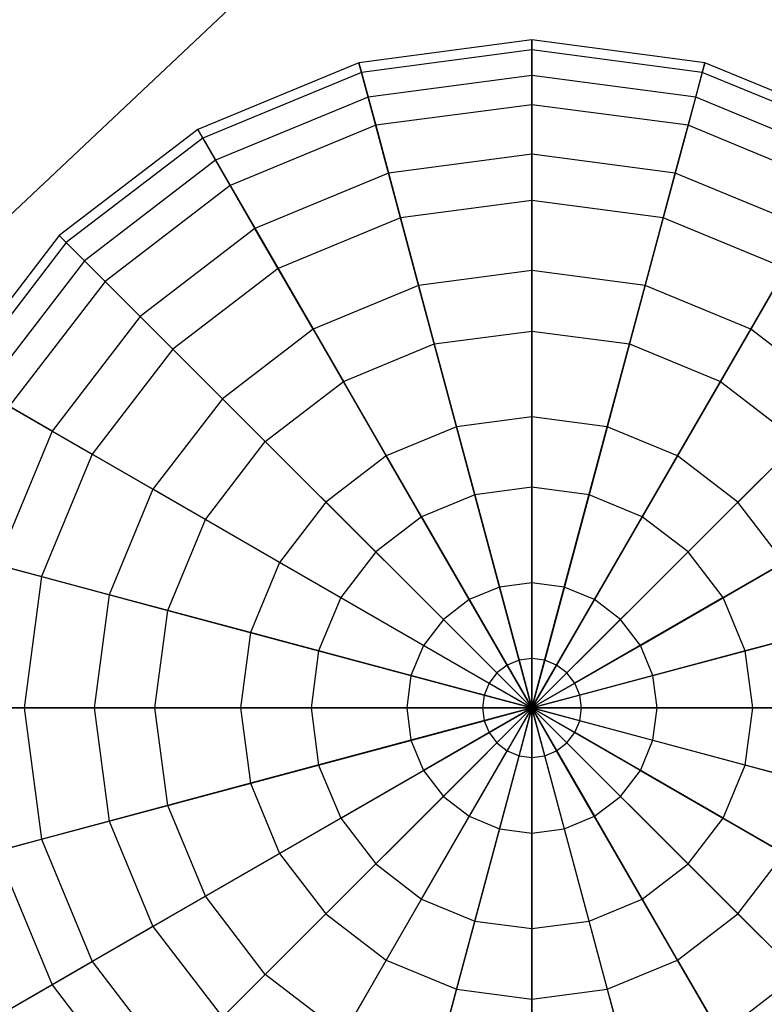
# Model space of a CAD drawing. Extents: x -29 to 29, y -26.9 to 31.
# Tile 5 of 43: x -12.8 to -8.4, y -14.7 to -8.9. Entities that reach past the tile are written whole.
import ezdxf

# ---------------------------------------------------------------- set-up
doc = ezdxf.new("R2010")
doc.units = 0
doc.header["$LTSCALE"] = 2.54
doc.layers.get('0').update_dxf_attribs({"color": 13, "linetype": 'CONTINUOUS'})

# ---------------------------------------------------------------- blocks, each defined once
blk = doc.blocks.new('GRUPUJ_2')
at = {"color": 0}
for p, q in [((28.9757, 28.9757, 15.88), (12.7738, 13.69, 15.98)), ((28.9757, 28.9757, 15.88), (12.7738, 13.69, 15.98)), ((19.175, 17.8822, 12.2466), (18.1668, 17.7495, 12.2466)), ((19.175, 17.8822, 12.2466), (18.1668, 17.7495, 12.2466)), ((19.175, 17.6748, 13.245), (19.175, 17.8822, 12.2466)), ((20.1832, 17.7495, 12.2466), (19.175, 17.8822, 12.2466)), ((19.175, 17.8822, 12.2466), (19.175, 17.8241, 11.2286)), ((19.175, 17.6748, 13.245), (19.175, 17.8822, 12.2466)), ((20.1832, 17.7495, 12.2466), (19.175, 17.8822, 12.2466)), ((19.175, 17.8822, 12.2466), (19.175, 17.8241, 11.2286)), ((19.175, 17.8241, 11.2286), (18.1818, 17.6933, 11.2286)), ((19.175, 17.8241, 11.2286), (18.1818, 17.6933, 11.2286)), ((19.175, 17.8241, 11.2286), (19.175, 17.5045, 10.2603)), ((20.1681, 17.6933, 11.2286), (19.175, 17.8241, 11.2286)), ((20.1681, 17.6933, 11.2286), (19.175, 17.8241, 11.2286)), ((19.175, 17.8241, 11.2286), (19.175, 17.5045, 10.2603)), ((18.1668, 17.7495, 12.2466), (17.2273, 17.3603, 12.2466)), ((18.1668, 17.7495, 12.2466), (17.2273, 17.3603, 12.2466)), ((18.1668, 17.7495, 12.2466), (18.1818, 17.6933, 11.2286)), ((18.2204, 17.5492, 13.245), (18.1668, 17.7495, 12.2466)), ((18.2204, 17.5492, 13.245), (18.1668, 17.7495, 12.2466)), ((18.1668, 17.7495, 12.2466), (18.1818, 17.6933, 11.2286)), ((20.1295, 17.5492, 13.245), (20.1832, 17.7495, 12.2466)), ((20.1295, 17.5492, 13.245), (20.1832, 17.7495, 12.2466)), ((20.1832, 17.7495, 12.2466), (20.1681, 17.6933, 11.2286)), ((20.1832, 17.7495, 12.2466), (20.1681, 17.6933, 11.2286)), ((21.1226, 17.3603, 12.2466), (20.1832, 17.7495, 12.2466)), ((21.1226, 17.3603, 12.2466), (20.1832, 17.7495, 12.2466)), ((18.1818, 17.6933, 11.2286), (17.2563, 17.31, 11.2286)), ((18.1818, 17.6933, 11.2286), (17.2563, 17.31, 11.2286)), ((18.1818, 17.6933, 11.2286), (18.2645, 17.3846, 10.2603)), ((18.1818, 17.6933, 11.2286), (18.2645, 17.3846, 10.2603)), ((20.1681, 17.6933, 11.2286), (20.0854, 17.3846, 10.2603)), ((20.1681, 17.6933, 11.2286), (20.0854, 17.3846, 10.2603)), ((21.0936, 17.31, 11.2286), (20.1681, 17.6933, 11.2286)), ((21.0936, 17.31, 11.2286), (20.1681, 17.6933, 11.2286)), ((19.175, 17.6748, 13.245), (18.2204, 17.5492, 13.245)), ((19.175, 17.6748, 13.245), (18.2204, 17.5492, 13.245)), ((19.175, 17.2161, 14.1556), (19.175, 17.6748, 13.245)), ((20.1295, 17.5492, 13.245), (19.175, 17.6748, 13.245)), ((19.175, 17.2161, 14.1556), (19.175, 17.6748, 13.245)), ((20.1295, 17.5492, 13.245), (19.175, 17.6748, 13.245)), ((18.2204, 17.5492, 13.245), (17.331, 17.1807, 13.245)), ((18.2204, 17.5492, 13.245), (17.331, 17.1807, 13.245)), ((18.3392, 17.1061, 14.1556), (18.2204, 17.5492, 13.245)), ((18.3392, 17.1061, 14.1556), (18.2204, 17.5492, 13.245)), ((20.0108, 17.1061, 14.1556), (20.1295, 17.5492, 13.245)), ((20.0108, 17.1061, 14.1556), (20.1295, 17.5492, 13.245)), ((21.019, 17.1807, 13.245), (20.1295, 17.5492, 13.245)), ((21.019, 17.1807, 13.245), (20.1295, 17.5492, 13.245)), ((19.175, 17.5045, 10.2603), (18.2645, 17.3846, 10.2603)), ((19.175, 17.5045, 10.2603), (18.2645, 17.3846, 10.2603)), ((19.175, 17.5045, 10.2603), (19.175, 16.9452, 9.4077)), ((20.0854, 17.3846, 10.2603), (19.175, 17.5045, 10.2603)), ((20.0854, 17.3846, 10.2603), (19.175, 17.5045, 10.2603)), ((19.175, 17.5045, 10.2603), (19.175, 16.9452, 9.4077)), ((17.2273, 17.3603, 12.2466), (16.4205, 16.7413, 12.2466)), ((17.2273, 17.3603, 12.2466), (16.4205, 16.7413, 12.2466)), ((17.331, 17.1807, 13.245), (17.2273, 17.3603, 12.2466)), ((17.2273, 17.3603, 12.2466), (17.2563, 17.31, 11.2286)), ((17.331, 17.1807, 13.245), (17.2273, 17.3603, 12.2466)), ((17.2273, 17.3603, 12.2466), (17.2563, 17.31, 11.2286)), ((18.2645, 17.3846, 10.2603), (17.4161, 17.0332, 10.2603)), ((18.2645, 17.3846, 10.2603), (17.4161, 17.0332, 10.2603)), ((18.2645, 17.3846, 10.2603), (18.4093, 16.8444, 9.4077)), ((18.2645, 17.3846, 10.2603), (18.4093, 16.8444, 9.4077)), ((20.0854, 17.3846, 10.2603), (19.9406, 16.8444, 9.4077)), ((20.0854, 17.3846, 10.2603), (19.9406, 16.8444, 9.4077)), ((20.9338, 17.0332, 10.2603), (20.0854, 17.3846, 10.2603)), ((20.9338, 17.0332, 10.2603), (20.0854, 17.3846, 10.2603)), ((17.2563, 17.31, 11.2286), (16.4616, 16.7002, 11.2286)), ((17.2563, 17.31, 11.2286), (16.4616, 16.7002, 11.2286)), ((17.2563, 17.31, 11.2286), (17.4161, 17.0332, 10.2603)), ((17.2563, 17.31, 11.2286), (17.4161, 17.0332, 10.2603)), ((17.331, 17.1807, 13.245), (16.5672, 16.5946, 13.245)), ((17.331, 17.1807, 13.245), (16.5672, 16.5946, 13.245)), ((17.5603, 16.7835, 14.1556), (17.331, 17.1807, 13.245)), ((17.5603, 16.7835, 14.1556), (17.331, 17.1807, 13.245)), ((19.175, 17.2161, 14.1556), (18.3392, 17.1061, 14.1556)), ((19.175, 17.2161, 14.1556), (18.3392, 17.1061, 14.1556)), ((19.175, 16.5374, 14.9166), (19.175, 17.2161, 14.1556)), ((20.0108, 17.1061, 14.1556), (19.175, 17.2161, 14.1556)), ((19.175, 16.5374, 14.9166), (19.175, 17.2161, 14.1556)), ((20.0108, 17.1061, 14.1556), (19.175, 17.2161, 14.1556)), ((18.3392, 17.1061, 14.1556), (17.5603, 16.7835, 14.1556)), ((18.3392, 17.1061, 14.1556), (17.5603, 16.7835, 14.1556)), ((18.5148, 16.4505, 14.9166), (18.3392, 17.1061, 14.1556)), ((18.5148, 16.4505, 14.9166), (18.3392, 17.1061, 14.1556)), ((19.8351, 16.4505, 14.9166), (20.0108, 17.1061, 14.1556)), ((19.8351, 16.4505, 14.9166), (20.0108, 17.1061, 14.1556)), ((20.7896, 16.7835, 14.1556), (20.0108, 17.1061, 14.1556)), ((20.7896, 16.7835, 14.1556), (20.0108, 17.1061, 14.1556)), ((17.4161, 17.0332, 10.2603), (16.6876, 16.4742, 10.2603)), ((17.4161, 17.0332, 10.2603), (16.6876, 16.4742, 10.2603)), ((17.4161, 17.0332, 10.2603), (17.6958, 16.5488, 9.4077)), ((17.4161, 17.0332, 10.2603), (17.6958, 16.5488, 9.4077)), ((19.175, 16.9452, 9.4077), (18.4093, 16.8444, 9.4077)), ((19.175, 16.9452, 9.4077), (18.4093, 16.8444, 9.4077)), ((19.175, 16.9452, 9.4077), (19.175, 16.1842, 8.729)), ((19.9406, 16.8444, 9.4077), (19.175, 16.9452, 9.4077)), ((19.175, 16.9452, 9.4077), (19.175, 16.1842, 8.729)), ((19.9406, 16.8444, 9.4077), (19.175, 16.9452, 9.4077)), ((18.4093, 16.8444, 9.4077), (17.6958, 16.5488, 9.4077)), ((18.4093, 16.8444, 9.4077), (17.6958, 16.5488, 9.4077)), ((18.4093, 16.8444, 9.4077), (18.6062, 16.1094, 8.729)), ((18.4093, 16.8444, 9.4077), (18.6062, 16.1094, 8.729)), ((19.9406, 16.8444, 9.4077), (19.7437, 16.1094, 8.729)), ((19.9406, 16.8444, 9.4077), (19.7437, 16.1094, 8.729)), ((20.6541, 16.5488, 9.4077), (19.9406, 16.8444, 9.4077)), ((20.6541, 16.5488, 9.4077), (19.9406, 16.8444, 9.4077)), ((17.5603, 16.7835, 14.1556), (16.8915, 16.2703, 14.1556)), ((17.5603, 16.7835, 14.1556), (16.8915, 16.2703, 14.1556)), ((17.8997, 16.1957, 14.9166), (17.5603, 16.7835, 14.1556)), ((17.8997, 16.1957, 14.9166), (17.5603, 16.7835, 14.1556)), ((20.4502, 16.1957, 14.9166), (20.7896, 16.7835, 14.1556)), ((20.4502, 16.1957, 14.9166), (20.7896, 16.7835, 14.1556)), ((16.4205, 16.7413, 12.2466), (15.8015, 15.9345, 12.2466)), ((16.4205, 16.7413, 12.2466), (15.8015, 15.9345, 12.2466)), ((16.4205, 16.7413, 12.2466), (16.4616, 16.7002, 11.2286)), ((16.5672, 16.5946, 13.245), (16.4205, 16.7413, 12.2466)), ((16.5672, 16.5946, 13.245), (16.4205, 16.7413, 12.2466)), ((16.4205, 16.7413, 12.2466), (16.4616, 16.7002, 11.2286)), ((16.4616, 16.7002, 11.2286), (15.8518, 15.9055, 11.2286)), ((16.4616, 16.7002, 11.2286), (15.8518, 15.9055, 11.2286)), ((16.4616, 16.7002, 11.2286), (16.6876, 16.4742, 10.2603)), ((16.4616, 16.7002, 11.2286), (16.6876, 16.4742, 10.2603)), ((16.5672, 16.5946, 13.245), (15.9811, 15.8308, 13.245)), ((16.5672, 16.5946, 13.245), (15.9811, 15.8308, 13.245)), ((16.8915, 16.2703, 14.1556), (16.5672, 16.5946, 13.245)), ((16.8915, 16.2703, 14.1556), (16.5672, 16.5946, 13.245)), ((17.6958, 16.5488, 9.4077), (17.0831, 16.0787, 9.4077)), ((17.6958, 16.5488, 9.4077), (17.0831, 16.0787, 9.4077)), ((17.6958, 16.5488, 9.4077), (18.0763, 15.8898, 8.729)), ((17.6958, 16.5488, 9.4077), (18.0763, 15.8898, 8.729)), ((19.175, 16.5374, 14.9166), (18.5148, 16.4505, 14.9166)), ((19.175, 16.5374, 14.9166), (18.5148, 16.4505, 14.9166)), ((19.175, 15.6848, 15.4759), (19.175, 16.5374, 14.9166)), ((19.8351, 16.4505, 14.9166), (19.175, 16.5374, 14.9166)), ((19.175, 15.6848, 15.4759), (19.175, 16.5374, 14.9166)), ((19.8351, 16.4505, 14.9166), (19.175, 16.5374, 14.9166)), ((20.6541, 16.5488, 9.4077), (20.2737, 15.8898, 8.729)), ((20.6541, 16.5488, 9.4077), (20.2737, 15.8898, 8.729)), ((16.6876, 16.4742, 10.2603), (16.1286, 15.7457, 10.2603)), ((16.6876, 16.4742, 10.2603), (16.1286, 15.7457, 10.2603)), ((16.6876, 16.4742, 10.2603), (17.0831, 16.0787, 9.4077)), ((16.6876, 16.4742, 10.2603), (17.0831, 16.0787, 9.4077)), ((18.5148, 16.4505, 14.9166), (17.8997, 16.1957, 14.9166)), ((18.5148, 16.4505, 14.9166), (17.8997, 16.1957, 14.9166)), ((18.7355, 15.6269, 15.4759), (18.5148, 16.4505, 14.9166)), ((18.7355, 15.6269, 15.4759), (18.5148, 16.4505, 14.9166)), ((19.6144, 15.6269, 15.4759), (19.8351, 16.4505, 14.9166)), ((19.6144, 15.6269, 15.4759), (19.8351, 16.4505, 14.9166)), ((20.4502, 16.1957, 14.9166), (19.8351, 16.4505, 14.9166)), ((20.4502, 16.1957, 14.9166), (19.8351, 16.4505, 14.9166)), ((16.8915, 16.2703, 14.1556), (16.3783, 15.6015, 14.1556)), ((16.8915, 16.2703, 14.1556), (16.3783, 15.6015, 14.1556)), ((17.3715, 15.7903, 14.9166), (16.8915, 16.2703, 14.1556)), ((17.3715, 15.7903, 14.9166), (16.8915, 16.2703, 14.1556)), ((17.8997, 16.1957, 14.9166), (17.3715, 15.7903, 14.9166)), ((17.8997, 16.1957, 14.9166), (17.3715, 15.7903, 14.9166)), ((18.326, 15.4573, 15.4759), (17.8997, 16.1957, 14.9166)), ((18.326, 15.4573, 15.4759), (17.8997, 16.1957, 14.9166)), ((20.0239, 15.4573, 15.4759), (20.4502, 16.1957, 14.9166)), ((20.0239, 15.4573, 15.4759), (20.4502, 16.1957, 14.9166)), ((20.9785, 15.7903, 14.9166), (20.4502, 16.1957, 14.9166)), ((20.9785, 15.7903, 14.9166), (20.4502, 16.1957, 14.9166)), ((18.6062, 16.1094, 8.729), (19.175, 16.1842, 8.729)), ((18.6062, 16.1094, 8.729), (19.175, 16.1842, 8.729)), ((19.175, 16.1842, 8.729), (19.7437, 16.1094, 8.729)), ((19.175, 16.1842, 8.729), (19.175, 15.2736, 8.2703)), ((19.175, 16.1842, 8.729), (19.175, 15.2736, 8.2703)), ((19.175, 16.1842, 8.729), (19.7437, 16.1094, 8.729)), ((17.0831, 16.0787, 9.4077), (16.613, 15.466, 9.4077)), ((17.0831, 16.0787, 9.4077), (16.613, 15.466, 9.4077)), ((17.0831, 16.0787, 9.4077), (17.6212, 15.5406, 8.729)), ((17.0831, 16.0787, 9.4077), (17.6212, 15.5406, 8.729)), ((18.0763, 15.8898, 8.729), (18.6062, 16.1094, 8.729)), ((18.0763, 15.8898, 8.729), (18.6062, 16.1094, 8.729)), ((18.6062, 16.1094, 8.729), (18.8419, 15.2297, 8.2703)), ((18.6062, 16.1094, 8.729), (18.8419, 15.2297, 8.2703)), ((19.7437, 16.1094, 8.729), (19.508, 15.2297, 8.2703)), ((19.7437, 16.1094, 8.729), (19.508, 15.2297, 8.2703)), ((19.7437, 16.1094, 8.729), (20.2737, 15.8898, 8.729)), ((19.7437, 16.1094, 8.729), (20.2737, 15.8898, 8.729)), ((17.6212, 15.5406, 8.729), (18.0763, 15.8898, 8.729)), ((17.6212, 15.5406, 8.729), (18.0763, 15.8898, 8.729)), ((18.0763, 15.8898, 8.729), (18.5316, 15.1012, 8.2703)), ((18.0763, 15.8898, 8.729), (18.5316, 15.1012, 8.2703)), ((20.2737, 15.8898, 8.729), (19.8183, 15.1012, 8.2703)), ((20.2737, 15.8898, 8.729), (19.8183, 15.1012, 8.2703)), ((20.2737, 15.8898, 8.729), (20.7288, 15.5406, 8.729)), ((20.2737, 15.8898, 8.729), (20.7288, 15.5406, 8.729)), ((16.3783, 15.6015, 14.1556), (15.9811, 15.8308, 13.245)), ((16.3783, 15.6015, 14.1556), (15.9811, 15.8308, 13.245)), ((17.3715, 15.7903, 14.9166), (16.9661, 15.2621, 14.9166)), ((17.3715, 15.7903, 14.9166), (16.9661, 15.2621, 14.9166)), ((17.9743, 15.1875, 15.4759), (17.3715, 15.7903, 14.9166)), ((17.9743, 15.1875, 15.4759), (17.3715, 15.7903, 14.9166)), ((20.3756, 15.1875, 15.4759), (20.9785, 15.7903, 14.9166)), ((20.3756, 15.1875, 15.4759), (20.9785, 15.7903, 14.9166)), ((16.1286, 15.7457, 10.2603), (16.613, 15.466, 9.4077)), ((16.1286, 15.7457, 10.2603), (16.613, 15.466, 9.4077)), ((19.175, 15.6848, 15.4759), (18.7355, 15.6269, 15.4759)), ((19.175, 15.6848, 15.4759), (18.7355, 15.6269, 15.4759)), ((19.6144, 15.6269, 15.4759), (19.175, 15.6848, 15.4759)), ((19.175, 14.7165, 15.7955), (19.175, 15.6848, 15.4759)), ((19.6144, 15.6269, 15.4759), (19.175, 15.6848, 15.4759)), ((19.175, 14.7165, 15.7955), (19.175, 15.6848, 15.4759)), ((18.7355, 15.6269, 15.4759), (18.326, 15.4573, 15.4759)), ((18.7355, 15.6269, 15.4759), (18.326, 15.4573, 15.4759)), ((18.9861, 14.6916, 15.7955), (18.7355, 15.6269, 15.4759)), ((18.9861, 14.6916, 15.7955), (18.7355, 15.6269, 15.4759)), ((19.3638, 14.6916, 15.7955), (19.6144, 15.6269, 15.4759)), ((19.3638, 14.6916, 15.7955), (19.6144, 15.6269, 15.4759)), ((20.0239, 15.4573, 15.4759), (19.6144, 15.6269, 15.4759)), ((20.0239, 15.4573, 15.4759), (19.6144, 15.6269, 15.4759)), ((16.3783, 15.6015, 14.1556), (16.0557, 14.8226, 14.1556)), ((16.3783, 15.6015, 14.1556), (16.0557, 14.8226, 14.1556)), ((16.9661, 15.2621, 14.9166), (16.3783, 15.6015, 14.1556)), ((16.9661, 15.2621, 14.9166), (16.3783, 15.6015, 14.1556)), ((17.272, 15.0855, 8.729), (17.6212, 15.5406, 8.729)), ((17.272, 15.0855, 8.729), (17.6212, 15.5406, 8.729)), ((17.6212, 15.5406, 8.729), (18.2651, 14.8967, 8.2703)), ((17.6212, 15.5406, 8.729), (18.2651, 14.8967, 8.2703)), ((20.7288, 15.5406, 8.729), (20.0848, 14.8967, 8.2703)), ((20.7288, 15.5406, 8.729), (20.0848, 14.8967, 8.2703)), ((16.613, 15.466, 9.4077), (16.3174, 14.7525, 9.4077)), ((16.613, 15.466, 9.4077), (16.3174, 14.7525, 9.4077)), ((16.613, 15.466, 9.4077), (17.272, 15.0855, 8.729)), ((16.613, 15.466, 9.4077), (17.272, 15.0855, 8.729)), ((18.326, 15.4573, 15.4759), (17.9743, 15.1875, 15.4759)), ((18.326, 15.4573, 15.4759), (17.9743, 15.1875, 15.4759)), ((18.8101, 14.6188, 15.7955), (18.326, 15.4573, 15.4759)), ((18.8101, 14.6188, 15.7955), (18.326, 15.4573, 15.4759)), ((19.5398, 14.6188, 15.7955), (20.0239, 15.4573, 15.4759)), ((19.5398, 14.6188, 15.7955), (20.0239, 15.4573, 15.4759)), ((20.3756, 15.1875, 15.4759), (20.0239, 15.4573, 15.4759)), ((20.3756, 15.1875, 15.4759), (20.0239, 15.4573, 15.4759)), ((19.175, 15.2736, 8.2703), (18.8419, 15.2297, 8.2703)), ((19.175, 15.2736, 8.2703), (18.8419, 15.2297, 8.2703)), ((19.508, 15.2297, 8.2703), (19.175, 15.2736, 8.2703)), ((19.175, 15.2736, 8.2703), (19.175, 14.2752, 8.0629)), ((19.175, 15.2736, 8.2703), (19.175, 14.2752, 8.0629)), ((19.508, 15.2297, 8.2703), (19.175, 15.2736, 8.2703)), ((16.9661, 15.2621, 14.9166), (16.7113, 14.647, 14.9166)), ((16.9661, 15.2621, 14.9166), (16.7113, 14.647, 14.9166)), ((17.7045, 14.8358, 15.4759), (16.9661, 15.2621, 14.9166)), ((17.7045, 14.8358, 15.4759), (16.9661, 15.2621, 14.9166)), ((18.8419, 15.2297, 8.2703), (18.5316, 15.1012, 8.2703)), ((18.8419, 15.2297, 8.2703), (18.5316, 15.1012, 8.2703)), ((18.8419, 15.2297, 8.2703), (19.1003, 14.2654, 8.0629)), ((18.8419, 15.2297, 8.2703), (19.1003, 14.2654, 8.0629)), ((19.508, 15.2297, 8.2703), (19.2496, 14.2654, 8.0629)), ((19.508, 15.2297, 8.2703), (19.2496, 14.2654, 8.0629)), ((19.8183, 15.1012, 8.2703), (19.508, 15.2297, 8.2703)), ((19.8183, 15.1012, 8.2703), (19.508, 15.2297, 8.2703)), ((17.9743, 15.1875, 15.4759), (17.7045, 14.8358, 15.4759)), ((17.9743, 15.1875, 15.4759), (17.7045, 14.8358, 15.4759)), ((18.659, 14.5028, 15.7955), (17.9743, 15.1875, 15.4759)), ((18.659, 14.5028, 15.7955), (17.9743, 15.1875, 15.4759)), ((19.6909, 14.5028, 15.7955), (20.3756, 15.1875, 15.4759)), ((19.6909, 14.5028, 15.7955), (20.3756, 15.1875, 15.4759)), ((20.6454, 14.8358, 15.4759), (20.3756, 15.1875, 15.4759)), ((20.6454, 14.8358, 15.4759), (20.3756, 15.1875, 15.4759)), ((17.0524, 14.5556, 8.729), (17.272, 15.0855, 8.729)), ((17.0524, 14.5556, 8.729), (17.272, 15.0855, 8.729)), ((17.272, 15.0855, 8.729), (18.0606, 14.6302, 8.2703)), ((17.272, 15.0855, 8.729), (18.0606, 14.6302, 8.2703)), ((18.5316, 15.1012, 8.2703), (18.2651, 14.8967, 8.2703)), ((18.5316, 15.1012, 8.2703), (18.2651, 14.8967, 8.2703)), ((18.5316, 15.1012, 8.2703), (19.0308, 14.2366, 8.0629)), ((18.5316, 15.1012, 8.2703), (19.0308, 14.2366, 8.0629)), ((19.8183, 15.1012, 8.2703), (19.3191, 14.2366, 8.0629)), ((19.8183, 15.1012, 8.2703), (19.3191, 14.2366, 8.0629)), ((20.0848, 14.8967, 8.2703), (19.8183, 15.1012, 8.2703)), ((20.0848, 14.8967, 8.2703), (19.8183, 15.1012, 8.2703)), ((21.078, 15.0855, 8.729), (20.2893, 14.6302, 8.2703)), ((21.078, 15.0855, 8.729), (20.2893, 14.6302, 8.2703)), ((15.7772, 14.8973, 10.2603), (16.3174, 14.7525, 9.4077)), ((15.7772, 14.8973, 10.2603), (16.3174, 14.7525, 9.4077)), ((18.2651, 14.8967, 8.2703), (18.0606, 14.6302, 8.2703)), ((18.2651, 14.8967, 8.2703), (18.0606, 14.6302, 8.2703)), ((18.2651, 14.8967, 8.2703), (18.9711, 14.1907, 8.0629)), ((18.2651, 14.8967, 8.2703), (18.9711, 14.1907, 8.0629)), ((20.0848, 14.8967, 8.2703), (19.3789, 14.1907, 8.0629)), ((20.0848, 14.8967, 8.2703), (19.3789, 14.1907, 8.0629)), ((20.2893, 14.6302, 8.2703), (20.0848, 14.8967, 8.2703)), ((20.2893, 14.6302, 8.2703), (20.0848, 14.8967, 8.2703)), ((16.7113, 14.647, 14.9166), (16.0557, 14.8226, 14.1556)), ((16.7113, 14.647, 14.9166), (16.0557, 14.8226, 14.1556)), ((17.7045, 14.8358, 15.4759), (17.5349, 14.4263, 15.4759)), ((17.7045, 14.8358, 15.4759), (17.5349, 14.4263, 15.4759)), ((18.5431, 14.3517, 15.7955), (17.7045, 14.8358, 15.4759)), ((18.5431, 14.3517, 15.7955), (17.7045, 14.8358, 15.4759)), ((19.8069, 14.3517, 15.7955), (20.6454, 14.8358, 15.4759)), ((19.8069, 14.3517, 15.7955), (20.6454, 14.8358, 15.4759)), ((16.3174, 14.7525, 9.4077), (16.2166, 13.9868, 9.4077)), ((16.3174, 14.7525, 9.4077), (16.2166, 13.9868, 9.4077)), ((16.3174, 14.7525, 9.4077), (17.0524, 14.5556, 8.729)), ((16.3174, 14.7525, 9.4077), (17.0524, 14.5556, 8.729)), ((19.175, 14.7165, 15.7955), (18.9861, 14.6916, 15.7955)), ((19.175, 14.7165, 15.7955), (18.9861, 14.6916, 15.7955)), ((19.3638, 14.6916, 15.7955), (19.175, 14.7165, 15.7955)), ((19.175, 13.9868, 15.8371), (19.175, 14.7165, 15.7955)), ((19.3638, 14.6916, 15.7955), (19.175, 14.7165, 15.7955)), ((19.175, 13.9868, 15.8371), (19.175, 14.7165, 15.7955)), ((16.7113, 14.647, 14.9166), (16.6244, 13.9868, 14.9166)), ((16.7113, 14.647, 14.9166), (16.6244, 13.9868, 14.9166)), ((17.5349, 14.4263, 15.4759), (16.7113, 14.647, 14.9166)), ((17.5349, 14.4263, 15.4759), (16.7113, 14.647, 14.9166)), ((18.9861, 14.6916, 15.7955), (18.8101, 14.6188, 15.7955)), ((18.9861, 14.6916, 15.7955), (18.8101, 14.6188, 15.7955)), ((19.175, 13.9868, 15.8371), (18.9861, 14.6916, 15.7955)), ((19.175, 13.9868, 15.8371), (18.9861, 14.6916, 15.7955)), ((19.175, 13.9868, 15.8371), (19.3638, 14.6916, 15.7955)), ((19.175, 13.9868, 15.8371), (19.3638, 14.6916, 15.7955)), ((19.5398, 14.6188, 15.7955), (19.3638, 14.6916, 15.7955)), ((19.5398, 14.6188, 15.7955), (19.3638, 14.6916, 15.7955)), ((18.0606, 14.6302, 8.2703), (17.9321, 14.3199, 8.2703)), ((18.0606, 14.6302, 8.2703), (17.9321, 14.3199, 8.2703)), ((18.0606, 14.6302, 8.2703), (18.9252, 14.131, 8.0629)), ((18.0606, 14.6302, 8.2703), (18.9252, 14.131, 8.0629)), ((18.8101, 14.6188, 15.7955), (18.659, 14.5028, 15.7955)), ((18.8101, 14.6188, 15.7955), (18.659, 14.5028, 15.7955)), ((19.175, 13.9868, 15.8371), (18.8101, 14.6188, 15.7955)), ((19.175, 13.9868, 15.8371), (18.8101, 14.6188, 15.7955)), ((19.175, 13.9868, 15.8371), (19.5398, 14.6188, 15.7955)), ((19.175, 13.9868, 15.8371), (19.5398, 14.6188, 15.7955)), ((20.2893, 14.6302, 8.2703), (19.4247, 14.131, 8.0629)), ((20.2893, 14.6302, 8.2703), (19.4247, 14.131, 8.0629)), ((19.6909, 14.5028, 15.7955), (19.5398, 14.6188, 15.7955)), ((19.6909, 14.5028, 15.7955), (19.5398, 14.6188, 15.7955)), ((20.4178, 14.3199, 8.2703), (20.2893, 14.6302, 8.2703)), ((20.4178, 14.3199, 8.2703), (20.2893, 14.6302, 8.2703)), ((16.9776, 13.9868, 8.729), (17.0524, 14.5556, 8.729)), ((16.9776, 13.9868, 8.729), (17.0524, 14.5556, 8.729)), ((17.0524, 14.5556, 8.729), (17.9321, 14.3199, 8.2703)), ((17.0524, 14.5556, 8.729), (17.9321, 14.3199, 8.2703)), ((21.2975, 14.5556, 8.729), (20.4178, 14.3199, 8.2703)), ((21.2975, 14.5556, 8.729), (20.4178, 14.3199, 8.2703)), ((18.659, 14.5028, 15.7955), (18.5431, 14.3517, 15.7955)), ((18.659, 14.5028, 15.7955), (18.5431, 14.3517, 15.7955)), ((19.175, 13.9868, 15.8371), (18.659, 14.5028, 15.7955)), ((19.175, 13.9868, 15.8371), (18.659, 14.5028, 15.7955)), ((19.175, 13.9868, 15.8371), (19.6909, 14.5028, 15.7955)), ((19.175, 13.9868, 15.8371), (19.6909, 14.5028, 15.7955)), ((19.8069, 14.3517, 15.7955), (19.6909, 14.5028, 15.7955)), ((19.8069, 14.3517, 15.7955), (19.6909, 14.5028, 15.7955)), ((17.5349, 14.4263, 15.4759), (17.477, 13.9868, 15.4759)), ((17.5349, 14.4263, 15.4759), (17.477, 13.9868, 15.4759)), ((18.4702, 14.1757, 15.7955), (17.5349, 14.4263, 15.4759)), ((18.4702, 14.1757, 15.7955), (17.5349, 14.4263, 15.4759)), ((19.8798, 14.1757, 15.7955), (20.8151, 14.4263, 15.4759)), ((19.8798, 14.1757, 15.7955), (20.8151, 14.4263, 15.4759)), ((17.9321, 14.3199, 8.2703), (17.8882, 13.9868, 8.2703)), ((17.9321, 14.3199, 8.2703), (17.8882, 13.9868, 8.2703)), ((17.9321, 14.3199, 8.2703), (18.8964, 14.0615, 8.0629)), ((17.9321, 14.3199, 8.2703), (18.8964, 14.0615, 8.0629)), ((18.5431, 14.3517, 15.7955), (18.4702, 14.1757, 15.7955)), ((18.5431, 14.3517, 15.7955), (18.4702, 14.1757, 15.7955)), ((19.175, 13.9868, 15.8371), (18.5431, 14.3517, 15.7955)), ((19.175, 13.9868, 15.8371), (18.5431, 14.3517, 15.7955)), ((19.175, 13.9868, 15.8371), (19.8069, 14.3517, 15.7955)), ((19.175, 13.9868, 15.8371), (19.8069, 14.3517, 15.7955)), ((20.4178, 14.3199, 8.2703), (19.4535, 14.0615, 8.0629)), ((20.4178, 14.3199, 8.2703), (19.4535, 14.0615, 8.0629)), ((19.8798, 14.1757, 15.7955), (19.8069, 14.3517, 15.7955)), ((19.8798, 14.1757, 15.7955), (19.8069, 14.3517, 15.7955)), ((20.4617, 13.9868, 8.2703), (20.4178, 14.3199, 8.2703)), ((20.4617, 13.9868, 8.2703), (20.4178, 14.3199, 8.2703)), ((19.1003, 14.2654, 8.0629), (19.0308, 14.2366, 8.0629)), ((19.1003, 14.2654, 8.0629), (19.0308, 14.2366, 8.0629)), ((19.175, 14.2752, 8.0629), (19.1003, 14.2654, 8.0629)), ((19.175, 14.2752, 8.0629), (19.1003, 14.2654, 8.0629)), ((19.1003, 14.2654, 8.0629), (19.175, 13.9868, 8.0794)), ((19.1003, 14.2654, 8.0629), (19.175, 13.9868, 8.0794)), ((19.2496, 14.2654, 8.0629), (19.175, 14.2752, 8.0629)), ((19.2496, 14.2654, 8.0629), (19.175, 14.2752, 8.0629)), ((19.175, 14.2752, 8.0629), (19.175, 13.9868, 8.0794)), ((19.175, 14.2752, 8.0629), (19.175, 13.9868, 8.0794)), ((19.2496, 14.2654, 8.0629), (19.175, 13.9868, 8.0794)), ((19.2496, 14.2654, 8.0629), (19.175, 13.9868, 8.0794)), ((19.3191, 14.2366, 8.0629), (19.2496, 14.2654, 8.0629)), ((19.3191, 14.2366, 8.0629), (19.2496, 14.2654, 8.0629)), ((18.9711, 14.1907, 8.0629), (18.9252, 14.131, 8.0629)), ((18.9711, 14.1907, 8.0629), (18.9252, 14.131, 8.0629)), ((19.0308, 14.2366, 8.0629), (18.9711, 14.1907, 8.0629)), ((19.0308, 14.2366, 8.0629), (18.9711, 14.1907, 8.0629)), ((18.9711, 14.1907, 8.0629), (19.175, 13.9868, 8.0794)), ((18.9711, 14.1907, 8.0629), (19.175, 13.9868, 8.0794)), ((19.0308, 14.2366, 8.0629), (19.175, 13.9868, 8.0794)), ((19.0308, 14.2366, 8.0629), (19.175, 13.9868, 8.0794)), ((19.3191, 14.2366, 8.0629), (19.175, 13.9868, 8.0794)), ((19.3191, 14.2366, 8.0629), (19.175, 13.9868, 8.0794)), ((19.3789, 14.1907, 8.0629), (19.175, 13.9868, 8.0794)), ((19.3789, 14.1907, 8.0629), (19.175, 13.9868, 8.0794)), ((19.3789, 14.1907, 8.0629), (19.3191, 14.2366, 8.0629)), ((19.3789, 14.1907, 8.0629), (19.3191, 14.2366, 8.0629)), ((19.4247, 14.131, 8.0629), (19.3789, 14.1907, 8.0629)), ((19.4247, 14.131, 8.0629), (19.3789, 14.1907, 8.0629)), ((18.4702, 14.1757, 15.7955), (18.4453, 13.9868, 15.7955)), ((18.4702, 14.1757, 15.7955), (18.4453, 13.9868, 15.7955)), ((19.175, 13.9868, 15.8371), (18.4702, 14.1757, 15.7955)), ((19.175, 13.9868, 15.8371), (18.4702, 14.1757, 15.7955)), ((18.9252, 14.131, 8.0629), (18.8964, 14.0615, 8.0629)), ((18.9252, 14.131, 8.0629), (18.8964, 14.0615, 8.0629)), ((18.9252, 14.131, 8.0629), (19.175, 13.9868, 8.0794)), ((18.9252, 14.131, 8.0629), (19.175, 13.9868, 8.0794)), ((19.175, 13.9868, 15.8371), (19.8798, 14.1757, 15.7955)), ((19.175, 13.9868, 15.8371), (19.8798, 14.1757, 15.7955)), ((19.4247, 14.131, 8.0629), (19.175, 13.9868, 8.0794)), ((19.4247, 14.131, 8.0629), (19.175, 13.9868, 8.0794)), ((19.4535, 14.0615, 8.0629), (19.4247, 14.131, 8.0629)), ((19.4535, 14.0615, 8.0629), (19.4247, 14.131, 8.0629)), ((19.9046, 13.9868, 15.7955), (19.8798, 14.1757, 15.7955)), ((19.9046, 13.9868, 15.7955), (19.8798, 14.1757, 15.7955)), ((18.8964, 14.0615, 8.0629), (18.8866, 13.9868, 8.0629)), ((18.8964, 14.0615, 8.0629), (18.8866, 13.9868, 8.0629)), ((18.8964, 14.0615, 8.0629), (19.175, 13.9868, 8.0794)), ((18.8964, 14.0615, 8.0629), (19.175, 13.9868, 8.0794)), ((19.4535, 14.0615, 8.0629), (19.175, 13.9868, 8.0794)), ((19.4535, 14.0615, 8.0629), (19.175, 13.9868, 8.0794)), ((19.4633, 13.9868, 8.0629), (19.4535, 14.0615, 8.0629)), ((19.4633, 13.9868, 8.0629), (19.4535, 14.0615, 8.0629)), ((16.2166, 13.9868, 9.4077), (15.6573, 13.9868, 10.2603)), ((16.2166, 13.9868, 9.4077), (15.6573, 13.9868, 10.2603)), ((15.9457, 13.9868, 14.1556), (16.6244, 13.9868, 14.9166)), ((15.9457, 13.9868, 14.1556), (16.6244, 13.9868, 14.9166)), ((16.9776, 13.9868, 8.729), (16.2166, 13.9868, 9.4077)), ((16.2166, 13.9868, 9.4077), (16.3174, 13.2212, 9.4077)), ((16.2166, 13.9868, 9.4077), (16.3174, 13.2212, 9.4077)), ((16.9776, 13.9868, 8.729), (16.2166, 13.9868, 9.4077)), ((16.6244, 13.9868, 14.9166), (17.477, 13.9868, 15.4759)), ((16.6244, 13.9868, 14.9166), (17.477, 13.9868, 15.4759)), ((16.6244, 13.9868, 14.9166), (16.7113, 13.3267, 14.9166)), ((16.6244, 13.9868, 14.9166), (16.7113, 13.3267, 14.9166)), ((17.0524, 13.4181, 8.729), (16.9776, 13.9868, 8.729)), ((17.8882, 13.9868, 8.2703), (16.9776, 13.9868, 8.729)), ((17.8882, 13.9868, 8.2703), (16.9776, 13.9868, 8.729)), ((17.0524, 13.4181, 8.729), (16.9776, 13.9868, 8.729)), ((17.477, 13.9868, 15.4759), (18.4453, 13.9868, 15.7955)), ((17.477, 13.9868, 15.4759), (17.5349, 13.5474, 15.4759)), ((17.477, 13.9868, 15.4759), (18.4453, 13.9868, 15.7955)), ((17.477, 13.9868, 15.4759), (17.5349, 13.5474, 15.4759)), ((18.8866, 13.9868, 8.0629), (17.8882, 13.9868, 8.2703)), ((18.8866, 13.9868, 8.0629), (17.8882, 13.9868, 8.2703)), ((17.8882, 13.9868, 8.2703), (17.9321, 13.6538, 8.2703)), ((17.8882, 13.9868, 8.2703), (17.9321, 13.6538, 8.2703)), ((18.4453, 13.9868, 15.7955), (19.175, 13.9868, 15.8371)), ((18.4453, 13.9868, 15.7955), (18.4702, 13.798, 15.7955)), ((18.4453, 13.9868, 15.7955), (19.175, 13.9868, 15.8371)), ((18.4453, 13.9868, 15.7955), (18.4702, 13.798, 15.7955)), ((19.175, 13.9868, 15.8371), (18.4702, 13.798, 15.7955)), ((19.175, 13.9868, 15.8371), (18.4702, 13.798, 15.7955)), ((19.175, 13.9868, 15.8371), (18.5431, 13.622, 15.7955)), ((19.175, 13.9868, 15.8371), (18.5431, 13.622, 15.7955)), ((19.175, 13.9868, 15.8371), (18.659, 13.4709, 15.7955)), ((19.175, 13.9868, 15.8371), (18.659, 13.4709, 15.7955)), ((19.175, 13.9868, 15.8371), (18.8101, 13.3549, 15.7955)), ((19.175, 13.9868, 15.8371), (18.8101, 13.3549, 15.7955)), ((19.175, 13.9868, 8.0794), (18.8866, 13.9868, 8.0629)), ((18.8866, 13.9868, 8.0629), (18.8964, 13.9122, 8.0629)), ((18.8866, 13.9868, 8.0629), (18.8964, 13.9122, 8.0629)), ((19.175, 13.9868, 8.0794), (18.8866, 13.9868, 8.0629)), ((18.8964, 13.9122, 8.0629), (19.175, 13.9868, 8.0794)), ((18.8964, 13.9122, 8.0629), (19.175, 13.9868, 8.0794)), ((18.9252, 13.8427, 8.0629), (19.175, 13.9868, 8.0794)), ((18.9252, 13.8427, 8.0629), (19.175, 13.9868, 8.0794)), ((18.9711, 13.7829, 8.0629), (19.175, 13.9868, 8.0794)), ((18.9711, 13.7829, 8.0629), (19.175, 13.9868, 8.0794)), ((19.175, 13.9868, 15.8371), (18.9861, 13.282, 15.7955)), ((19.175, 13.9868, 15.8371), (18.9861, 13.282, 15.7955)), ((19.0308, 13.7371, 8.0629), (19.175, 13.9868, 8.0794)), ((19.0308, 13.7371, 8.0629), (19.175, 13.9868, 8.0794)), ((19.1003, 13.7083, 8.0629), (19.175, 13.9868, 8.0794)), ((19.1003, 13.7083, 8.0629), (19.175, 13.9868, 8.0794)), ((19.3789, 13.7829, 8.0629), (19.175, 13.9868, 8.0794)), ((19.3191, 13.7371, 8.0629), (19.175, 13.9868, 8.0794)), ((19.3191, 13.7371, 8.0629), (19.175, 13.9868, 8.0794)), ((19.2496, 13.7083, 8.0629), (19.175, 13.9868, 8.0794)), ((19.4535, 13.9122, 8.0629), (19.175, 13.9868, 8.0794)), ((19.4247, 13.8427, 8.0629), (19.175, 13.9868, 8.0794)), ((19.175, 13.9868, 15.8371), (19.5398, 13.3549, 15.7955)), ((19.175, 13.9868, 15.8371), (19.6909, 13.4709, 15.7955)), ((19.175, 13.9868, 15.8371), (19.3638, 13.282, 15.7955)), ((19.175, 13.9868, 15.8371), (19.5398, 13.3549, 15.7955)), ((19.175, 13.9868, 15.8371), (19.6909, 13.4709, 15.7955)), ((19.175, 13.9868, 15.8371), (19.8069, 13.622, 15.7955)), ((19.4247, 13.8427, 8.0629), (19.175, 13.9868, 8.0794)), ((19.3789, 13.7829, 8.0629), (19.175, 13.9868, 8.0794)), ((19.175, 13.9868, 15.8371), (19.8069, 13.622, 15.7955)), ((19.175, 13.9868, 15.8371), (19.8798, 13.798, 15.7955)), ((19.175, 13.9868, 15.8371), (19.8798, 13.798, 15.7955)), ((19.175, 13.9868, 15.8371), (19.9046, 13.9868, 15.7955)), ((19.4633, 13.9868, 8.0629), (19.175, 13.9868, 8.0794)), ((19.4535, 13.9122, 8.0629), (19.175, 13.9868, 8.0794)), ((19.4633, 13.9868, 8.0629), (19.175, 13.9868, 8.0794)), ((19.175, 13.9868, 15.8371), (19.9046, 13.9868, 15.7955)), ((19.175, 13.9868, 15.8371), (19.175, 13.2572, 15.7955)), ((19.175, 13.9868, 15.8371), (19.3638, 13.282, 15.7955)), ((19.175, 13.9868, 15.8371), (19.175, 13.2572, 15.7955)), ((19.175, 13.6985, 8.0629), (19.175, 13.9868, 8.0794)), ((19.2496, 13.7083, 8.0629), (19.175, 13.9868, 8.0794)), ((19.175, 13.6985, 8.0629), (19.175, 13.9868, 8.0794)), ((19.4535, 13.9122, 8.0629), (19.4633, 13.9868, 8.0629)), ((19.4535, 13.9122, 8.0629), (19.4633, 13.9868, 8.0629)), ((20.4617, 13.9868, 8.2703), (19.4633, 13.9868, 8.0629)), ((20.4617, 13.9868, 8.2703), (19.4633, 13.9868, 8.0629)), ((19.8798, 13.798, 15.7955), (19.9046, 13.9868, 15.7955)), ((19.8798, 13.798, 15.7955), (19.9046, 13.9868, 15.7955)), ((19.9046, 13.9868, 15.7955), (20.8729, 13.9868, 15.4759)), ((19.9046, 13.9868, 15.7955), (20.8729, 13.9868, 15.4759)), ((20.4178, 13.6538, 8.2703), (20.4617, 13.9868, 8.2703)), ((20.4178, 13.6538, 8.2703), (20.4617, 13.9868, 8.2703)), ((21.3724, 13.9868, 8.729), (20.4617, 13.9868, 8.2703)), ((21.3724, 13.9868, 8.729), (20.4617, 13.9868, 8.2703)), ((17.9321, 13.6538, 8.2703), (18.8964, 13.9122, 8.0629)), ((17.9321, 13.6538, 8.2703), (18.8964, 13.9122, 8.0629)), ((18.8964, 13.9122, 8.0629), (18.9252, 13.8427, 8.0629)), ((18.8964, 13.9122, 8.0629), (18.9252, 13.8427, 8.0629)), ((19.4247, 13.8427, 8.0629), (19.4535, 13.9122, 8.0629)), ((19.4247, 13.8427, 8.0629), (19.4535, 13.9122, 8.0629)), ((20.4178, 13.6538, 8.2703), (19.4535, 13.9122, 8.0629)), ((20.4178, 13.6538, 8.2703), (19.4535, 13.9122, 8.0629)), ((18.0606, 13.3435, 8.2703), (18.9252, 13.8427, 8.0629)), ((18.0606, 13.3435, 8.2703), (18.9252, 13.8427, 8.0629)), ((18.9252, 13.8427, 8.0629), (18.9711, 13.7829, 8.0629)), ((18.9252, 13.8427, 8.0629), (18.9711, 13.7829, 8.0629)), ((19.3789, 13.7829, 8.0629), (19.4247, 13.8427, 8.0629)), ((19.3789, 13.7829, 8.0629), (19.4247, 13.8427, 8.0629)), ((20.2893, 13.3435, 8.2703), (19.4247, 13.8427, 8.0629)), ((20.2893, 13.3435, 8.2703), (19.4247, 13.8427, 8.0629)), ((18.4702, 13.798, 15.7955), (17.5349, 13.5474, 15.4759)), ((18.4702, 13.798, 15.7955), (17.5349, 13.5474, 15.4759)), ((18.2651, 13.077, 8.2703), (18.9711, 13.7829, 8.0629)), ((18.2651, 13.077, 8.2703), (18.9711, 13.7829, 8.0629)), ((18.4702, 13.798, 15.7955), (18.5431, 13.622, 15.7955)), ((18.4702, 13.798, 15.7955), (18.5431, 13.622, 15.7955)), ((18.9711, 13.7829, 8.0629), (19.0308, 13.7371, 8.0629)), ((18.9711, 13.7829, 8.0629), (19.0308, 13.7371, 8.0629)), ((19.3191, 13.7371, 8.0629), (19.3789, 13.7829, 8.0629)), ((19.3191, 13.7371, 8.0629), (19.3789, 13.7829, 8.0629)), ((20.0848, 13.077, 8.2703), (19.3789, 13.7829, 8.0629)), ((20.0848, 13.077, 8.2703), (19.3789, 13.7829, 8.0629)), ((19.8069, 13.622, 15.7955), (19.8798, 13.798, 15.7955)), ((19.8069, 13.622, 15.7955), (19.8798, 13.798, 15.7955)), ((19.8798, 13.798, 15.7955), (20.8151, 13.5474, 15.4759)), ((19.8798, 13.798, 15.7955), (20.8151, 13.5474, 15.4759)), ((18.5316, 12.8725, 8.2703), (19.0308, 13.7371, 8.0629)), ((18.5316, 12.8725, 8.2703), (19.0308, 13.7371, 8.0629)), ((19.0308, 13.7371, 8.0629), (19.1003, 13.7083, 8.0629)), ((19.0308, 13.7371, 8.0629), (19.1003, 13.7083, 8.0629)), ((19.2496, 13.7083, 8.0629), (19.3191, 13.7371, 8.0629)), ((19.2496, 13.7083, 8.0629), (19.3191, 13.7371, 8.0629)), ((19.8183, 12.8725, 8.2703), (19.3191, 13.7371, 8.0629)), ((19.8183, 12.8725, 8.2703), (19.3191, 13.7371, 8.0629)), ((18.8419, 12.744, 8.2703), (19.1003, 13.7083, 8.0629)), ((18.8419, 12.744, 8.2703), (19.1003, 13.7083, 8.0629)), ((19.1003, 13.7083, 8.0629), (19.175, 13.6985, 8.0629)), ((19.1003, 13.7083, 8.0629), (19.175, 13.6985, 8.0629)), ((19.175, 13.6985, 8.0629), (19.2496, 13.7083, 8.0629)), ((19.175, 13.6985, 8.0629), (19.2496, 13.7083, 8.0629)), ((19.175, 12.7001, 8.2703), (19.175, 13.6985, 8.0629)), ((19.175, 12.7001, 8.2703), (19.175, 13.6985, 8.0629)), ((19.508, 12.744, 8.2703), (19.2496, 13.7083, 8.0629)), ((19.508, 12.744, 8.2703), (19.2496, 13.7083, 8.0629)), ((17.0524, 13.4181, 8.729), (17.9321, 13.6538, 8.2703)), ((17.0524, 13.4181, 8.729), (17.9321, 13.6538, 8.2703)), ((18.5431, 13.622, 15.7955), (17.7045, 13.1379, 15.4759)), ((18.5431, 13.622, 15.7955), (17.7045, 13.1379, 15.4759)), ((17.9321, 13.6538, 8.2703), (18.0606, 13.3435, 8.2703)), ((17.9321, 13.6538, 8.2703), (18.0606, 13.3435, 8.2703)), ((18.5431, 13.622, 15.7955), (18.659, 13.4709, 15.7955)), ((18.5431, 13.622, 15.7955), (18.659, 13.4709, 15.7955)), ((19.6909, 13.4709, 15.7955), (19.8069, 13.622, 15.7955)), ((19.6909, 13.4709, 15.7955), (19.8069, 13.622, 15.7955)), ((19.8069, 13.622, 15.7955), (20.6454, 13.1379, 15.4759)), ((19.8069, 13.622, 15.7955), (20.6454, 13.1379, 15.4759)), ((20.2893, 13.3435, 8.2703), (20.4178, 13.6538, 8.2703)), ((20.2893, 13.3435, 8.2703), (20.4178, 13.6538, 8.2703)), ((21.2975, 13.4181, 8.729), (20.4178, 13.6538, 8.2703)), ((21.2975, 13.4181, 8.729), (20.4178, 13.6538, 8.2703)), ((17.5349, 13.5474, 15.4759), (16.7113, 13.3267, 14.9166)), ((17.5349, 13.5474, 15.4759), (16.7113, 13.3267, 14.9166)), ((17.5349, 13.5474, 15.4759), (17.7045, 13.1379, 15.4759)), ((17.5349, 13.5474, 15.4759), (17.7045, 13.1379, 15.4759)), ((18.659, 13.4709, 15.7955), (17.9743, 12.7862, 15.4759)), ((18.659, 13.4709, 15.7955), (17.9743, 12.7862, 15.4759)), ((18.659, 13.4709, 15.7955), (18.8101, 13.3549, 15.7955)), ((18.659, 13.4709, 15.7955), (18.8101, 13.3549, 15.7955)), ((19.5398, 13.3549, 15.7955), (19.6909, 13.4709, 15.7955)), ((19.5398, 13.3549, 15.7955), (19.6909, 13.4709, 15.7955)), ((19.6909, 13.4709, 15.7955), (20.3756, 12.7862, 15.4759)), ((19.6909, 13.4709, 15.7955), (20.3756, 12.7862, 15.4759)), ((16.3174, 13.2212, 9.4077), (17.0524, 13.4181, 8.729)), ((16.3174, 13.2212, 9.4077), (17.0524, 13.4181, 8.729)), ((17.272, 12.8882, 8.729), (17.0524, 13.4181, 8.729)), ((17.272, 12.8882, 8.729), (17.0524, 13.4181, 8.729)), ((16.7113, 13.3267, 14.9166), (16.0557, 13.151, 14.1556)), ((16.7113, 13.3267, 14.9166), (16.0557, 13.151, 14.1556)), ((16.7113, 13.3267, 14.9166), (16.9661, 12.7116, 14.9166)), ((16.7113, 13.3267, 14.9166), (16.9661, 12.7116, 14.9166)), ((17.272, 12.8882, 8.729), (18.0606, 13.3435, 8.2703)), ((17.272, 12.8882, 8.729), (18.0606, 13.3435, 8.2703)), ((18.0606, 13.3435, 8.2703), (18.2651, 13.077, 8.2703)), ((18.0606, 13.3435, 8.2703), (18.2651, 13.077, 8.2703)), ((18.8101, 13.3549, 15.7955), (18.326, 12.5164, 15.4759)), ((18.8101, 13.3549, 15.7955), (18.326, 12.5164, 15.4759)), ((18.8101, 13.3549, 15.7955), (18.9861, 13.282, 15.7955)), ((18.8101, 13.3549, 15.7955), (18.9861, 13.282, 15.7955)), ((19.3638, 13.282, 15.7955), (19.5398, 13.3549, 15.7955)), ((19.3638, 13.282, 15.7955), (19.5398, 13.3549, 15.7955)), ((19.5398, 13.3549, 15.7955), (20.0239, 12.5164, 15.4759)), ((19.5398, 13.3549, 15.7955), (20.0239, 12.5164, 15.4759)), ((20.0848, 13.077, 8.2703), (20.2893, 13.3435, 8.2703)), ((20.0848, 13.077, 8.2703), (20.2893, 13.3435, 8.2703)), ((21.078, 12.8882, 8.729), (20.2893, 13.3435, 8.2703)), ((21.078, 12.8882, 8.729), (20.2893, 13.3435, 8.2703)), ((18.9861, 13.282, 15.7955), (18.7355, 12.3468, 15.4759)), ((18.9861, 13.282, 15.7955), (18.7355, 12.3468, 15.4759)), ((18.9861, 13.282, 15.7955), (19.175, 13.2572, 15.7955)), ((18.9861, 13.282, 15.7955), (19.175, 13.2572, 15.7955)), ((19.175, 13.2572, 15.7955), (19.3638, 13.282, 15.7955)), ((19.175, 13.2572, 15.7955), (19.3638, 13.282, 15.7955)), ((19.3638, 13.282, 15.7955), (19.6144, 12.3468, 15.4759)), ((19.3638, 13.282, 15.7955), (19.6144, 12.3468, 15.4759)), ((15.7772, 13.0764, 10.2603), (16.3174, 13.2212, 9.4077)), ((15.7772, 13.0764, 10.2603), (16.3174, 13.2212, 9.4077)), ((16.3174, 13.2212, 9.4077), (16.613, 12.5077, 9.4077)), ((16.3174, 13.2212, 9.4077), (16.613, 12.5077, 9.4077)), ((19.175, 13.2572, 15.7955), (19.175, 12.2889, 15.4759)), ((19.175, 13.2572, 15.7955), (19.175, 12.2889, 15.4759)), ((16.0557, 13.151, 14.1556), (16.3783, 12.3722, 14.1556)), ((16.0557, 13.151, 14.1556), (16.3783, 12.3722, 14.1556)), ((17.7045, 13.1379, 15.4759), (16.9661, 12.7116, 14.9166)), ((17.7045, 13.1379, 15.4759), (16.9661, 12.7116, 14.9166)), ((17.7045, 13.1379, 15.4759), (17.9743, 12.7862, 15.4759)), ((17.7045, 13.1379, 15.4759), (17.9743, 12.7862, 15.4759)), ((20.3756, 12.7862, 15.4759), (20.6454, 13.1379, 15.4759)), ((20.3756, 12.7862, 15.4759), (20.6454, 13.1379, 15.4759)), ((17.6212, 12.4331, 8.729), (18.2651, 13.077, 8.2703)), ((17.6212, 12.4331, 8.729), (18.2651, 13.077, 8.2703)), ((18.2651, 13.077, 8.2703), (18.5316, 12.8725, 8.2703)), ((18.2651, 13.077, 8.2703), (18.5316, 12.8725, 8.2703)), ((19.8183, 12.8725, 8.2703), (20.0848, 13.077, 8.2703)), ((19.8183, 12.8725, 8.2703), (20.0848, 13.077, 8.2703)), ((20.7288, 12.4331, 8.729), (20.0848, 13.077, 8.2703)), ((20.7288, 12.4331, 8.729), (20.0848, 13.077, 8.2703)), ((16.613, 12.5077, 9.4077), (17.272, 12.8882, 8.729)), ((16.613, 12.5077, 9.4077), (17.272, 12.8882, 8.729)), ((17.6212, 12.4331, 8.729), (17.272, 12.8882, 8.729)), ((17.6212, 12.4331, 8.729), (17.272, 12.8882, 8.729)), ((18.0763, 12.0838, 8.729), (18.5316, 12.8725, 8.2703)), ((18.0763, 12.0838, 8.729), (18.5316, 12.8725, 8.2703)), ((18.5316, 12.8725, 8.2703), (18.8419, 12.744, 8.2703)), ((18.5316, 12.8725, 8.2703), (18.8419, 12.744, 8.2703)), ((19.508, 12.744, 8.2703), (19.8183, 12.8725, 8.2703)), ((19.508, 12.744, 8.2703), (19.8183, 12.8725, 8.2703)), ((20.2737, 12.0838, 8.729), (19.8183, 12.8725, 8.2703)), ((20.2737, 12.0838, 8.729), (19.8183, 12.8725, 8.2703)), ((17.9743, 12.7862, 15.4759), (17.3715, 12.1834, 14.9166)), ((17.9743, 12.7862, 15.4759), (17.3715, 12.1834, 14.9166)), ((17.9743, 12.7862, 15.4759), (18.326, 12.5164, 15.4759)), ((17.9743, 12.7862, 15.4759), (18.326, 12.5164, 15.4759)), ((20.0239, 12.5164, 15.4759), (20.3756, 12.7862, 15.4759)), ((20.0239, 12.5164, 15.4759), (20.3756, 12.7862, 15.4759)), ((20.3756, 12.7862, 15.4759), (20.9785, 12.1834, 14.9166)), ((20.3756, 12.7862, 15.4759), (20.9785, 12.1834, 14.9166)), ((16.9661, 12.7116, 14.9166), (16.3783, 12.3722, 14.1556)), ((16.9661, 12.7116, 14.9166), (16.3783, 12.3722, 14.1556)), ((16.9661, 12.7116, 14.9166), (17.3715, 12.1834, 14.9166)), ((16.9661, 12.7116, 14.9166), (17.3715, 12.1834, 14.9166)), ((18.6062, 11.8643, 8.729), (18.8419, 12.744, 8.2703)), ((18.6062, 11.8643, 8.729), (18.8419, 12.744, 8.2703)), ((18.8419, 12.744, 8.2703), (19.175, 12.7001, 8.2703)), ((18.8419, 12.744, 8.2703), (19.175, 12.7001, 8.2703)), ((19.175, 12.7001, 8.2703), (19.508, 12.744, 8.2703)), ((19.175, 12.7001, 8.2703), (19.508, 12.744, 8.2703)), ((19.175, 11.7895, 8.729), (19.175, 12.7001, 8.2703)), ((19.175, 11.7895, 8.729), (19.175, 12.7001, 8.2703)), ((19.7437, 11.8643, 8.729), (19.508, 12.744, 8.2703)), ((19.7437, 11.8643, 8.729), (19.508, 12.744, 8.2703)), ((16.1286, 12.228, 10.2603), (16.613, 12.5077, 9.4077)), ((16.1286, 12.228, 10.2603), (16.613, 12.5077, 9.4077)), ((16.613, 12.5077, 9.4077), (17.0831, 11.895, 9.4077)), ((16.613, 12.5077, 9.4077), (17.0831, 11.895, 9.4077)), ((18.326, 12.5164, 15.4759), (17.8997, 11.778, 14.9166)), ((18.326, 12.5164, 15.4759), (17.8997, 11.778, 14.9166)), ((18.326, 12.5164, 15.4759), (18.7355, 12.3468, 15.4759)), ((18.326, 12.5164, 15.4759), (18.7355, 12.3468, 15.4759)), ((19.6144, 12.3468, 15.4759), (20.0239, 12.5164, 15.4759)), ((19.6144, 12.3468, 15.4759), (20.0239, 12.5164, 15.4759)), ((20.0239, 12.5164, 15.4759), (20.4502, 11.778, 14.9166)), ((20.0239, 12.5164, 15.4759), (20.4502, 11.778, 14.9166)), ((17.0831, 11.895, 9.4077), (17.6212, 12.4331, 8.729)), ((17.0831, 11.895, 9.4077), (17.6212, 12.4331, 8.729)), ((18.0763, 12.0838, 8.729), (17.6212, 12.4331, 8.729)), ((18.0763, 12.0838, 8.729), (17.6212, 12.4331, 8.729)), ((20.7288, 12.4331, 8.729), (20.2737, 12.0838, 8.729)), ((20.7288, 12.4331, 8.729), (20.2737, 12.0838, 8.729)), ((16.3783, 12.3722, 14.1556), (15.9811, 12.1429, 13.245)), ((16.3783, 12.3722, 14.1556), (15.9811, 12.1429, 13.245)), ((16.3783, 12.3722, 14.1556), (16.8915, 11.7034, 14.1556)), ((16.3783, 12.3722, 14.1556), (16.8915, 11.7034, 14.1556)), ((18.7355, 12.3468, 15.4759), (18.5148, 11.5232, 14.9166)), ((18.7355, 12.3468, 15.4759), (18.5148, 11.5232, 14.9166)), ((18.7355, 12.3468, 15.4759), (19.175, 12.2889, 15.4759)), ((18.7355, 12.3468, 15.4759), (19.175, 12.2889, 15.4759)), ((19.175, 12.2889, 15.4759), (19.6144, 12.3468, 15.4759)), ((19.175, 12.2889, 15.4759), (19.6144, 12.3468, 15.4759)), ((19.6144, 12.3468, 15.4759), (19.8351, 11.5232, 14.9166)), ((19.6144, 12.3468, 15.4759), (19.8351, 11.5232, 14.9166)), ((19.175, 12.2889, 15.4759), (19.175, 11.4363, 14.9166)), ((19.175, 12.2889, 15.4759), (19.175, 11.4363, 14.9166))]:
    blk.add_line(p, q, dxfattribs=at)

msp = doc.modelspace()

# ---------------------------------------------------------------- block references
at = {"color": 0}
msp.add_blockref('GRUPUJ_2', (-28.9757, -26.9101, 0.1598), dxfattribs=at)

doc.saveas('drawing.dxf')
